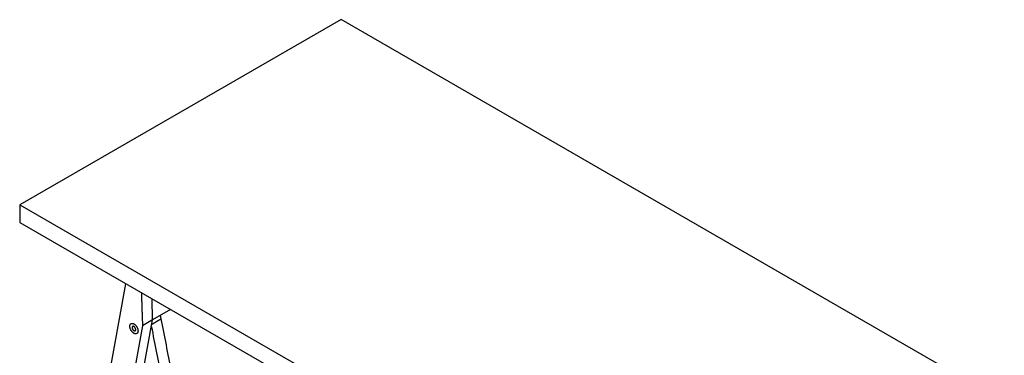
# Model space of a CAD drawing. Header units: millimetres. Extents: x -2948 to 2948, y -431 to 941.
# Tile 3 of 5: x -2948 to -1583, y 475 to 941. Entities that reach past the tile are written whole.
import ezdxf

# ---------------------------------------------------------------- set-up
doc = ezdxf.new("R2010")
doc.units = ezdxf.units.MM
doc.layers.add('Make2D$Visible$Courbes', color=7, linetype='Continuous', true_color=0x000000)
doc.layers.add('Make2D$Visible$Tangentes', color=7, linetype='Continuous', true_color=0x000000)

msp = doc.modelspace()

# ---------------------------------------------------------------- linework, layer by layer
at = {"layer": 'Make2D$Visible$Courbes', "color": 18, "lineweight": -3, "true_color": 0x000000}
msp.add_lwpolyline([(-2028.9, 153), (-1583.4, 410.2), (-2502.6, 941), (-2948.1, 683.8)], close=True, dxfattribs=at)
for points in [[(-2948.1, 683.8), (-2948.1, 659.3), (-2028.9, 128.5), (-1583.4, 385.7), (-1583.4, 410.2)], [(-2863.6, 42.9), (-2849.5, 51.1), (-2763.8, 524.3), (-2777.9, 516.2), (-2863.6, 42.9), (-2893.9, 60.4), (-2800.8, 574.2)], [(-2739, 538.6), (-2763.8, 524.3), (-2764.7, 553.4)]]:
    msp.add_lwpolyline(points, dxfattribs=at)
for points in [[(-2779.4, 561.9), (-2778.7, 539), (-2777.9, 516.2)], [(-2639, -54.1), (-2695.4, 235.9), (-2751.9, 525.9)], [(-2765.5, 514.9), (-2709.3, 226.3), (-2653.1, -62.3)]]:
    msp.add_open_spline(points, degree=2, dxfattribs=at)
for points, weights in [([(-2795.4, 515.5), (-2795.4, 518.2), (-2793.7, 519.2)], [1, 0.853553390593, 0.853553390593]), ([(-2751.9, 525.9), (-2752.3, 528.1), (-2753.3, 530.4)], [1, 0.931067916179, 0.894582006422]), ([(-2788, 509.2), (-2787.3, 509.6), (-2787.3, 510.8)], [0.853748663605, 0.848205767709, 1]), ([(-2787.3, 510.8), (-2787.3, 511.9), (-2787.8, 513)], [1, 0.869567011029, 0.855304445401]), ([(-2784.2, 507.8), (-2784.5, 506), (-2785.9, 505.3)], [1, 0.881350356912, 0.858829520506])]:
    msp.add_rational_spline(points, weights, degree=2, dxfattribs=at)
for points, weights, knots in [([(-2793.7, 519.2), (-2791.6, 520.4), (-2788.7, 518.1), (-2783.1, 513.7), (-2784.2, 507.8)], [0.861072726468, 0.820369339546, 1, 0.707106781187, 1], [40, 40, 40, 49.812759, 49.812759, 65.812759, 65.812759, 65.812759]), ([(-2785.9, 505.3), (-2787.5, 504.4), (-2789.7, 505.7), (-2795.4, 509), (-2795.4, 515.5)], [0.853748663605, 0.858901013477, 1, 0.707106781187, 1], [72.294283, 72.294283, 72.294283, 80.002156, 80.002156, 96.002156, 96.002156, 96.002156]), ([(-2787.8, 513), (-2788.6, 514.5), (-2789.7, 515.1), (-2792.2, 516.6), (-2792.2, 513.7)], [0.855304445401, 0.837539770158, 1, 0.707106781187, 1], [3.117283, 3.117283, 3.117283, 7, 7, 14, 14, 14]), ([(-2792.2, 513.7), (-2792.2, 510.8), (-2789.7, 509.4), (-2788.8, 508.8), (-2788, 509.2)], [1, 0.707106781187, 1, 0.858901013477, 0.853748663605], [14, 14, 14, 21, 21, 24.372195, 24.372195, 24.372195])]:
    msp.add_rational_spline(points, weights, degree=2, knots=knots, dxfattribs=at)
at = {"layer": 'Make2D$Visible$Tangentes', "color": 18, "lineweight": -3, "true_color": 0x000000}
msp.add_open_spline([(-2764.8, 518.4), (-2758.3, 522.1), (-2751.9, 525.9)], degree=2, dxfattribs=at)

doc.saveas('drawing.dxf')
